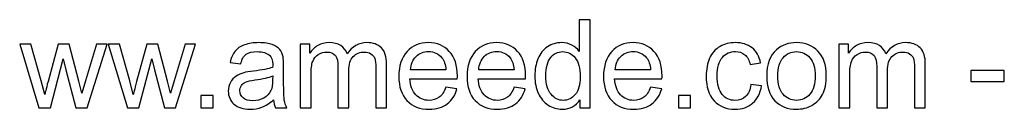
# Model space of a CAD drawing. Header units: millimetres. Extents: x -423 to 528, y -437 to 160.
# Tile 92 of 93: x 162 to 346, y -437 to -421. Entities that reach past the tile are written whole.
import ezdxf

# ---------------------------------------------------------------- set-up
doc = ezdxf.new("R2010")
doc.units = ezdxf.units.MM
doc.header["$MEASUREMENT"] = 0
doc.layers.add('Layer 1', color=7, linetype='Continuous')

msp = doc.modelspace()

# ---------------------------------------------------------------- linework, layer by layer
at = {"layer": 'Layer 1', "color": 250}
for points, knots in [([(266.3316, -437.053), (266.3316, -437.053), (266.3316, -435.5463), (266.3316, -435.5463), (266.3316, -435.5463), (265.5801, -436.7173), (264.4739, -437.3048), (263.0129, -437.3048), (263.0129, -437.3048), (262.0669, -437.3048), (261.1972, -437.0454), (260.4076, -436.5228), (260.4076, -436.5228), (259.6142, -436.004), (259, -435.2754), (258.5614, -434.3447), (258.5614, -434.3447), (258.1265, -433.4101), (257.9091, -432.3382), (257.9091, -431.1252), (257.9091, -431.1252), (257.9091, -429.9427), (258.1074, -428.8708), (258.5003, -427.9057), (258.5003, -427.9057), (258.897, -426.9444), (259.4883, -426.2044), (260.2779, -425.6933), (260.2779, -425.6933), (261.0637, -425.1783), (261.9487, -424.9227), (262.9214, -424.9227), (262.9214, -424.9227), (263.6385, -424.9227), (264.2756, -425.0753), (264.8325, -425.3767), (264.8325, -425.3767), (265.3894, -425.678), (265.8433, -426.0747), (266.1943, -426.5592), (266.1943, -426.5592), (266.1943, -426.5592), (266.1943, -420.6657), (266.1943, -420.6657), (266.1943, -420.6657), (266.1943, -420.6657), (268.2084, -420.6657), (268.2084, -420.6657), (268.2084, -420.6657), (268.2084, -420.6657), (268.2084, -437.053), (268.2084, -437.053), (268.2084, -437.053), (268.2084, -437.053), (266.3316, -437.053), (266.3316, -437.053)], [0, 0, 0, 0, 0.06666667, 0.06666667, 0.06666667, 0.06666667, 0.13333333, 0.13333333, 0.13333333, 0.13333333, 0.2, 0.2, 0.2, 0.2, 0.26666667, 0.26666667, 0.26666667, 0.26666667, 0.33333333, 0.33333333, 0.33333333, 0.33333333, 0.4, 0.4, 0.4, 0.4, 0.46666667, 0.46666667, 0.46666667, 0.46666667, 0.53333333, 0.53333333, 0.53333333, 0.53333333, 0.6, 0.6, 0.6, 0.6, 0.66666667, 0.66666667, 0.66666667, 0.66666667, 0.73333333, 0.73333333, 0.73333333, 0.73333333, 0.8, 0.8, 0.8, 0.8, 0.86666667, 0.86666667, 0.86666667, 0.86666667, 1, 1, 1, 1]), ([(165.3947, -437.053), (165.3947, -437.053), (161.8052, -425.1745), (161.8052, -425.1745), (161.8052, -425.1745), (161.8052, -425.1745), (163.9108, -425.1745), (163.9108, -425.1745), (163.9108, -425.1745), (163.9108, -425.1745), (165.8067, -432.0292), (165.8067, -432.0292), (165.8067, -432.0292), (165.8067, -432.0292), (166.478, -434.5812), (166.478, -434.5812), (166.478, -434.5812), (166.5047, -434.4553), (166.7107, -433.639), (167.0922, -432.1322), (167.0922, -432.1322), (167.0922, -432.1322), (168.9728, -425.1745), (168.9728, -425.1745), (168.9728, -425.1745), (168.9728, -425.1745), (171.0364, -425.1745), (171.0364, -425.1745), (171.0364, -425.1745), (171.0364, -425.1745), (172.8255, -432.0712), (172.8255, -432.0712), (172.8255, -432.0712), (172.8255, -432.0712), (173.4091, -434.3332), (173.4091, -434.3332), (173.4091, -434.3332), (173.4091, -434.3332), (174.0919, -432.0407), (174.0919, -432.0407), (174.0919, -432.0407), (174.0919, -432.0407), (176.1441, -425.1745), (176.1441, -425.1745), (176.1441, -425.1745), (176.1441, -425.1745), (178.101, -425.1745), (178.101, -425.1745), (178.101, -425.1745), (178.101, -425.1745), (174.3742, -437.053), (174.3742, -437.053), (174.3742, -437.053), (174.3742, -437.053), (172.2914, -437.053), (172.2914, -437.053), (172.2914, -437.053), (172.2914, -437.053), (170.407, -429.9465), (170.407, -429.9465), (170.407, -429.9465), (170.407, -429.9465), (169.9302, -427.9133), (169.9302, -427.9133), (169.9302, -427.9133), (169.9302, -427.9133), (167.527, -437.053), (167.527, -437.053), (167.527, -437.053), (167.527, -437.053), (165.3947, -437.053), (165.3947, -437.053)], [0, 0, 0, 0, 0.05263158, 0.05263158, 0.05263158, 0.05263158, 0.10526316, 0.10526316, 0.10526316, 0.10526316, 0.15789474, 0.15789474, 0.15789474, 0.15789474, 0.21052632, 0.21052632, 0.21052632, 0.21052632, 0.26315789, 0.26315789, 0.26315789, 0.26315789, 0.31578947, 0.31578947, 0.31578947, 0.31578947, 0.36842105, 0.36842105, 0.36842105, 0.36842105, 0.42105263, 0.42105263, 0.42105263, 0.42105263, 0.47368421, 0.47368421, 0.47368421, 0.47368421, 0.52631579, 0.52631579, 0.52631579, 0.52631579, 0.57894737, 0.57894737, 0.57894737, 0.57894737, 0.63157895, 0.63157895, 0.63157895, 0.63157895, 0.68421053, 0.68421053, 0.68421053, 0.68421053, 0.73684211, 0.73684211, 0.73684211, 0.73684211, 0.78947368, 0.78947368, 0.78947368, 0.78947368, 0.84210526, 0.84210526, 0.84210526, 0.84210526, 0.89473684, 0.89473684, 0.89473684, 0.89473684, 1, 1, 1, 1]), ([(181.9231, -437.053), (181.9231, -437.053), (178.3336, -425.1745), (178.3336, -425.1745), (178.3336, -425.1745), (178.3336, -425.1745), (180.4392, -425.1745), (180.4392, -425.1745), (180.4392, -425.1745), (180.4392, -425.1745), (182.3351, -432.0292), (182.3351, -432.0292), (182.3351, -432.0292), (182.3351, -432.0292), (183.0064, -434.5812), (183.0064, -434.5812), (183.0064, -434.5812), (183.0331, -434.4553), (183.2391, -433.639), (183.6206, -432.1322), (183.6206, -432.1322), (183.6206, -432.1322), (185.5012, -425.1745), (185.5012, -425.1745), (185.5012, -425.1745), (185.5012, -425.1745), (187.5648, -425.1745), (187.5648, -425.1745), (187.5648, -425.1745), (187.5648, -425.1745), (189.3539, -432.0712), (189.3539, -432.0712), (189.3539, -432.0712), (189.3539, -432.0712), (189.9375, -434.3332), (189.9375, -434.3332), (189.9375, -434.3332), (189.9375, -434.3332), (190.6203, -432.0407), (190.6203, -432.0407), (190.6203, -432.0407), (190.6203, -432.0407), (192.6725, -425.1745), (192.6725, -425.1745), (192.6725, -425.1745), (192.6725, -425.1745), (194.6294, -425.1745), (194.6294, -425.1745), (194.6294, -425.1745), (194.6294, -425.1745), (190.9026, -437.053), (190.9026, -437.053), (190.9026, -437.053), (190.9026, -437.053), (188.8198, -437.053), (188.8198, -437.053), (188.8198, -437.053), (188.8198, -437.053), (186.9354, -429.9465), (186.9354, -429.9465), (186.9354, -429.9465), (186.9354, -429.9465), (186.4586, -427.9133), (186.4586, -427.9133), (186.4586, -427.9133), (186.4586, -427.9133), (184.0554, -437.053), (184.0554, -437.053), (184.0554, -437.053), (184.0554, -437.053), (181.9231, -437.053), (181.9231, -437.053)], [0, 0, 0, 0, 0.05263158, 0.05263158, 0.05263158, 0.05263158, 0.10526316, 0.10526316, 0.10526316, 0.10526316, 0.15789474, 0.15789474, 0.15789474, 0.15789474, 0.21052632, 0.21052632, 0.21052632, 0.21052632, 0.26315789, 0.26315789, 0.26315789, 0.26315789, 0.31578947, 0.31578947, 0.31578947, 0.31578947, 0.36842105, 0.36842105, 0.36842105, 0.36842105, 0.42105263, 0.42105263, 0.42105263, 0.42105263, 0.47368421, 0.47368421, 0.47368421, 0.47368421, 0.52631579, 0.52631579, 0.52631579, 0.52631579, 0.57894737, 0.57894737, 0.57894737, 0.57894737, 0.63157895, 0.63157895, 0.63157895, 0.63157895, 0.68421053, 0.68421053, 0.68421053, 0.68421053, 0.73684211, 0.73684211, 0.73684211, 0.73684211, 0.78947368, 0.78947368, 0.78947368, 0.78947368, 0.84210526, 0.84210526, 0.84210526, 0.84210526, 0.89473684, 0.89473684, 0.89473684, 0.89473684, 1, 1, 1, 1]), ([(209.1705, -435.5653), (208.4228, -436.2024), (207.7019, -436.6487), (207.0114, -436.9119), (207.0114, -436.9119), (206.321, -437.1751), (205.581, -437.3048), (204.7875, -437.3048), (204.7875, -437.3048), (203.483, -437.3048), (202.4797, -436.9882), (201.7779, -436.3511), (201.7779, -436.3511), (201.076, -435.7179), (200.725, -434.9054), (200.725, -433.9174), (200.725, -433.9174), (200.725, -433.3376), (200.8586, -432.8074), (201.1218, -432.3268), (201.1218, -432.3268), (201.3888, -431.8461), (201.7359, -431.4647), (202.1631, -431.1748), (202.1631, -431.1748), (202.5942, -430.8849), (203.0748, -430.6636), (203.6127, -430.5149), (203.6127, -430.5149), (204.0094, -430.4119), (204.6083, -430.3127), (205.4055, -430.2135), (205.4055, -430.2135), (207.0305, -430.0228), (208.2321, -429.7901), (208.9988, -429.5231), (208.9988, -429.5231), (209.0064, -429.2484), (209.0102, -429.073), (209.0102, -429.0005), (209.0102, -429.0005), (209.0102, -428.1842), (208.8195, -427.6082), (208.4381, -427.2725), (208.4381, -427.2725), (207.9231, -426.8186), (207.1564, -426.5935), (206.1417, -426.5935), (206.1417, -426.5935), (205.1919, -426.5935), (204.49, -426.7613), (204.0399, -427.0932), (204.0399, -427.0932), (203.586, -427.4251), (203.2541, -428.0125), (203.0367, -428.8593), (203.0367, -428.8593), (203.0367, -428.8593), (201.0684, -428.5847), (201.0684, -428.5847), (201.0684, -428.5847), (201.2476, -427.7417), (201.5414, -427.0589), (201.9533, -426.5401), (201.9533, -426.5401), (202.3653, -426.0213), (202.9604, -425.6246), (203.7385, -425.3423), (203.7385, -425.3423), (204.5129, -425.0639), (205.4169, -424.9227), (206.4392, -424.9227), (206.4392, -424.9227), (207.4539, -424.9227), (208.2817, -425.041), (208.9187, -425.2813), (208.9187, -425.2813), (209.5519, -425.5216), (210.0211, -425.8192), (210.3186, -426.1815), (210.3186, -426.1815), (210.6162, -426.5439), (210.826, -427.0017), (210.948, -427.5548), (210.948, -427.5548), (211.0129, -427.8981), (211.0472, -428.516), (211.0472, -429.4048), (211.0472, -429.4048), (211.0472, -429.4048), (211.0472, -432.075), (211.0472, -432.075), (211.0472, -432.075), (211.0472, -433.9403), (211.0892, -435.119), (211.1731, -435.6187), (211.1731, -435.6187), (211.2532, -436.1184), (211.421, -436.5953), (211.6652, -437.053), (211.6652, -437.053), (211.6652, -437.053), (209.5595, -437.053), (209.5595, -437.053), (209.5595, -437.053), (209.3574, -436.6296), (209.2277, -436.1337), (209.1705, -435.5653)], [0, 0, 0, 0, 0.03571429, 0.03571429, 0.03571429, 0.03571429, 0.07142857, 0.07142857, 0.07142857, 0.07142857, 0.10714286, 0.10714286, 0.10714286, 0.10714286, 0.14285714, 0.14285714, 0.14285714, 0.14285714, 0.17857143, 0.17857143, 0.17857143, 0.17857143, 0.21428571, 0.21428571, 0.21428571, 0.21428571, 0.25, 0.25, 0.25, 0.25, 0.28571429, 0.28571429, 0.28571429, 0.28571429, 0.32142857, 0.32142857, 0.32142857, 0.32142857, 0.35714286, 0.35714286, 0.35714286, 0.35714286, 0.39285714, 0.39285714, 0.39285714, 0.39285714, 0.42857143, 0.42857143, 0.42857143, 0.42857143, 0.46428571, 0.46428571, 0.46428571, 0.46428571, 0.5, 0.5, 0.5, 0.5, 0.53571429, 0.53571429, 0.53571429, 0.53571429, 0.57142857, 0.57142857, 0.57142857, 0.57142857, 0.60714286, 0.60714286, 0.60714286, 0.60714286, 0.64285714, 0.64285714, 0.64285714, 0.64285714, 0.67857143, 0.67857143, 0.67857143, 0.67857143, 0.71428571, 0.71428571, 0.71428571, 0.71428571, 0.75, 0.75, 0.75, 0.75, 0.78571429, 0.78571429, 0.78571429, 0.78571429, 0.82142857, 0.82142857, 0.82142857, 0.82142857, 0.85714286, 0.85714286, 0.85714286, 0.85714286, 0.89285714, 0.89285714, 0.89285714, 0.89285714, 0.92857143, 0.92857143, 0.92857143, 0.92857143, 1, 1, 1, 1]), ([(214.1409, -437.053), (214.1409, -437.053), (214.1409, -425.1745), (214.1409, -425.1745), (214.1409, -425.1745), (214.1409, -425.1745), (215.949, -425.1745), (215.949, -425.1745), (215.949, -425.1745), (215.949, -425.1745), (215.949, -426.8529), (215.949, -426.8529), (215.949, -426.8529), (216.319, -426.2731), (216.8149, -425.8039), (217.4328, -425.453), (217.4328, -425.453), (218.0508, -425.0982), (218.7527, -424.9227), (219.5423, -424.9227), (219.5423, -424.9227), (220.4196, -424.9227), (221.1406, -425.1058), (221.7013, -425.4682), (221.7013, -425.4682), (222.262, -425.8344), (222.6588, -426.3417), (222.8876, -426.9978), (222.8876, -426.9978), (223.8336, -425.6132), (225.0581, -424.9227), (226.5687, -424.9227), (226.5687, -424.9227), (227.7512, -424.9227), (228.6629, -425.247), (229.2961, -425.8993), (229.2961, -425.8993), (229.9331, -426.5515), (230.2535, -427.5548), (230.2535, -428.9089), (230.2535, -428.9089), (230.2535, -428.9089), (230.2535, -437.053), (230.2535, -437.053), (230.2535, -437.053), (230.2535, -437.053), (228.2394, -437.053), (228.2394, -437.053), (228.2394, -437.053), (228.2394, -437.053), (228.2394, -429.5765), (228.2394, -429.5765), (228.2394, -429.5765), (228.2394, -428.7754), (228.1708, -428.1956), (228.0411, -427.8409), (228.0411, -427.8409), (227.9114, -427.4861), (227.6749, -427.2038), (227.3278, -426.9864), (227.3278, -426.9864), (226.9845, -426.769), (226.5801, -426.6622), (226.1185, -426.6622), (226.1185, -426.6622), (225.2793, -426.6622), (224.5851, -426.9406), (224.032, -427.4937), (224.032, -427.4937), (223.4789, -428.0507), (223.2042, -428.9395), (223.2042, -430.1601), (223.2042, -430.1601), (223.2042, -430.1601), (223.2042, -437.053), (223.2042, -437.053), (223.2042, -437.053), (223.2042, -437.053), (221.1902, -437.053), (221.1902, -437.053), (221.1902, -437.053), (221.1902, -437.053), (221.1902, -429.3438), (221.1902, -429.3438), (221.1902, -429.3438), (221.1902, -428.4512), (221.0261, -427.7798), (220.6981, -427.3335), (220.6981, -427.3335), (220.37, -426.8872), (219.8322, -426.6622), (219.0883, -426.6622), (219.0883, -426.6622), (218.5238, -426.6622), (218.0012, -426.8109), (217.5206, -427.1085), (217.5206, -427.1085), (217.0399, -427.406), (216.6928, -427.8409), (216.4754, -428.4169), (216.4754, -428.4169), (216.2618, -428.989), (216.1549, -429.8168), (216.1549, -430.8963), (216.1549, -430.8963), (216.1549, -430.8963), (216.1549, -437.053), (216.1549, -437.053), (216.1549, -437.053), (216.1549, -437.053), (214.1409, -437.053), (214.1409, -437.053)], [0, 0, 0, 0, 0.03448276, 0.03448276, 0.03448276, 0.03448276, 0.06896552, 0.06896552, 0.06896552, 0.06896552, 0.10344828, 0.10344828, 0.10344828, 0.10344828, 0.13793103, 0.13793103, 0.13793103, 0.13793103, 0.17241379, 0.17241379, 0.17241379, 0.17241379, 0.20689655, 0.20689655, 0.20689655, 0.20689655, 0.24137931, 0.24137931, 0.24137931, 0.24137931, 0.27586207, 0.27586207, 0.27586207, 0.27586207, 0.31034483, 0.31034483, 0.31034483, 0.31034483, 0.34482759, 0.34482759, 0.34482759, 0.34482759, 0.37931034, 0.37931034, 0.37931034, 0.37931034, 0.4137931, 0.4137931, 0.4137931, 0.4137931, 0.44827586, 0.44827586, 0.44827586, 0.44827586, 0.48275862, 0.48275862, 0.48275862, 0.48275862, 0.51724138, 0.51724138, 0.51724138, 0.51724138, 0.55172414, 0.55172414, 0.55172414, 0.55172414, 0.5862069, 0.5862069, 0.5862069, 0.5862069, 0.62068966, 0.62068966, 0.62068966, 0.62068966, 0.65517241, 0.65517241, 0.65517241, 0.65517241, 0.68965517, 0.68965517, 0.68965517, 0.68965517, 0.72413793, 0.72413793, 0.72413793, 0.72413793, 0.75862069, 0.75862069, 0.75862069, 0.75862069, 0.79310345, 0.79310345, 0.79310345, 0.79310345, 0.82758621, 0.82758621, 0.82758621, 0.82758621, 0.86206897, 0.86206897, 0.86206897, 0.86206897, 0.89655172, 0.89655172, 0.89655172, 0.89655172, 0.93103448, 0.93103448, 0.93103448, 0.93103448, 1, 1, 1, 1]), ([(241.3081, -433.2079), (241.3081, -433.2079), (243.3908, -433.4826), (243.3908, -433.4826), (243.3908, -433.4826), (243.0666, -434.6918), (242.4601, -435.634), (241.5751, -436.3015), (241.5751, -436.3015), (240.6901, -436.9691), (239.561, -437.3048), (238.1839, -437.3048), (238.1839, -437.3048), (236.4521, -437.3048), (235.0789, -436.7707), (234.0642, -435.7026), (234.0642, -435.7026), (233.0496, -434.6384), (232.5422, -433.1393), (232.5422, -431.2129), (232.5422, -431.2129), (232.5422, -429.2217), (233.0534, -427.673), (234.0795, -426.5744), (234.0795, -426.5744), (235.1056, -425.472), (236.4369, -424.9227), (238.0733, -424.9227), (238.0733, -424.9227), (239.6564, -424.9227), (240.9495, -425.4606), (241.9527, -426.5401), (241.9527, -426.5401), (242.956, -427.6196), (243.4595, -429.1378), (243.4595, -431.0947), (243.4595, -431.0947), (243.4595, -431.2129), (243.4557, -431.3922), (243.448, -431.6287), (243.448, -431.6287), (243.448, -431.6287), (234.6021, -431.6287), (234.6021, -431.6287), (234.6021, -431.6287), (234.6784, -432.9295), (235.0446, -433.9289), (235.7083, -434.6193), (235.7083, -434.6193), (236.3682, -435.3098), (237.196, -435.6569), (238.1839, -435.6569), (238.1839, -435.6569), (238.9202, -435.6569), (239.5496, -435.4623), (240.0683, -435.0732), (240.0683, -435.0732), (240.5909, -434.6842), (241.0029, -434.0624), (241.3081, -433.2079)], [0, 0, 0, 0, 0.0625, 0.0625, 0.0625, 0.0625, 0.125, 0.125, 0.125, 0.125, 0.1875, 0.1875, 0.1875, 0.1875, 0.25, 0.25, 0.25, 0.25, 0.3125, 0.3125, 0.3125, 0.3125, 0.375, 0.375, 0.375, 0.375, 0.4375, 0.4375, 0.4375, 0.4375, 0.5, 0.5, 0.5, 0.5, 0.5625, 0.5625, 0.5625, 0.5625, 0.625, 0.625, 0.625, 0.625, 0.6875, 0.6875, 0.6875, 0.6875, 0.75, 0.75, 0.75, 0.75, 0.8125, 0.8125, 0.8125, 0.8125, 0.875, 0.875, 0.875, 0.875, 1, 1, 1, 1]), ([(254.0373, -433.2079), (254.0373, -433.2079), (256.12, -433.4826), (256.12, -433.4826), (256.12, -433.4826), (255.7958, -434.6918), (255.1893, -435.634), (254.3043, -436.3015), (254.3043, -436.3015), (253.4193, -436.9691), (252.2902, -437.3048), (250.9131, -437.3048), (250.9131, -437.3048), (249.1813, -437.3048), (247.8081, -436.7707), (246.7934, -435.7026), (246.7934, -435.7026), (245.7788, -434.6384), (245.2714, -433.1393), (245.2714, -431.2129), (245.2714, -431.2129), (245.2714, -429.2217), (245.7826, -427.673), (246.8087, -426.5744), (246.8087, -426.5744), (247.8348, -425.472), (249.1661, -424.9227), (250.8025, -424.9227), (250.8025, -424.9227), (252.3856, -424.9227), (253.6787, -425.4606), (254.6819, -426.5401), (254.6819, -426.5401), (255.6852, -427.6196), (256.1887, -429.1378), (256.1887, -431.0947), (256.1887, -431.0947), (256.1887, -431.2129), (256.1849, -431.3922), (256.1772, -431.6287), (256.1772, -431.6287), (256.1772, -431.6287), (247.3313, -431.6287), (247.3313, -431.6287), (247.3313, -431.6287), (247.4076, -432.9295), (247.7738, -433.9289), (248.4375, -434.6193), (248.4375, -434.6193), (249.0974, -435.3098), (249.9252, -435.6569), (250.9131, -435.6569), (250.9131, -435.6569), (251.6494, -435.6569), (252.2788, -435.4623), (252.7975, -435.0732), (252.7975, -435.0732), (253.3201, -434.6842), (253.7321, -434.0624), (254.0373, -433.2079)], [0, 0, 0, 0, 0.0625, 0.0625, 0.0625, 0.0625, 0.125, 0.125, 0.125, 0.125, 0.1875, 0.1875, 0.1875, 0.1875, 0.25, 0.25, 0.25, 0.25, 0.3125, 0.3125, 0.3125, 0.3125, 0.375, 0.375, 0.375, 0.375, 0.4375, 0.4375, 0.4375, 0.4375, 0.5, 0.5, 0.5, 0.5, 0.5625, 0.5625, 0.5625, 0.5625, 0.625, 0.625, 0.625, 0.625, 0.6875, 0.6875, 0.6875, 0.6875, 0.75, 0.75, 0.75, 0.75, 0.8125, 0.8125, 0.8125, 0.8125, 0.875, 0.875, 0.875, 0.875, 1, 1, 1, 1]), ([(279.4957, -433.2079), (279.4957, -433.2079), (281.5784, -433.4826), (281.5784, -433.4826), (281.5784, -433.4826), (281.2542, -434.6918), (280.6477, -435.634), (279.7627, -436.3015), (279.7627, -436.3015), (278.8777, -436.9691), (277.7486, -437.3048), (276.3715, -437.3048), (276.3715, -437.3048), (274.6397, -437.3048), (273.2665, -436.7707), (272.2518, -435.7026), (272.2518, -435.7026), (271.2372, -434.6384), (270.7298, -433.1393), (270.7298, -431.2129), (270.7298, -431.2129), (270.7298, -429.2217), (271.241, -427.673), (272.2671, -426.5744), (272.2671, -426.5744), (273.2932, -425.472), (274.6245, -424.9227), (276.2609, -424.9227), (276.2609, -424.9227), (277.844, -424.9227), (279.1371, -425.4606), (280.1403, -426.5401), (280.1403, -426.5401), (281.1436, -427.6196), (281.6471, -429.1378), (281.6471, -431.0947), (281.6471, -431.0947), (281.6471, -431.2129), (281.6433, -431.3922), (281.6356, -431.6287), (281.6356, -431.6287), (281.6356, -431.6287), (272.7897, -431.6287), (272.7897, -431.6287), (272.7897, -431.6287), (272.866, -432.9295), (273.2322, -433.9289), (273.8959, -434.6193), (273.8959, -434.6193), (274.5558, -435.3098), (275.3836, -435.6569), (276.3715, -435.6569), (276.3715, -435.6569), (277.1078, -435.6569), (277.7372, -435.4623), (278.2559, -435.0732), (278.2559, -435.0732), (278.7785, -434.6842), (279.1905, -434.0624), (279.4957, -433.2079)], [0, 0, 0, 0, 0.0625, 0.0625, 0.0625, 0.0625, 0.125, 0.125, 0.125, 0.125, 0.1875, 0.1875, 0.1875, 0.1875, 0.25, 0.25, 0.25, 0.25, 0.3125, 0.3125, 0.3125, 0.3125, 0.375, 0.375, 0.375, 0.375, 0.4375, 0.4375, 0.4375, 0.4375, 0.5, 0.5, 0.5, 0.5, 0.5625, 0.5625, 0.5625, 0.5625, 0.625, 0.625, 0.625, 0.625, 0.6875, 0.6875, 0.6875, 0.6875, 0.75, 0.75, 0.75, 0.75, 0.8125, 0.8125, 0.8125, 0.8125, 0.875, 0.875, 0.875, 0.875, 1, 1, 1, 1]), ([(298.2405, -432.7044), (298.2405, -432.7044), (300.2088, -432.9791), (300.2088, -432.9791), (300.2088, -432.9791), (299.9913, -434.3332), (299.442, -435.3899), (298.5532, -436.1566), (298.5532, -436.1566), (297.6645, -436.9233), (296.5697, -437.3048), (295.2766, -437.3048), (295.2766, -437.3048), (293.6554, -437.3048), (292.3508, -436.7745), (291.3666, -435.7141), (291.3666, -435.7141), (290.3787, -434.6536), (289.8866, -433.1355), (289.8866, -431.1595), (289.8866, -431.1595), (289.8866, -429.8778), (290.1002, -428.7602), (290.5236, -427.7989), (290.5236, -427.7989), (290.947, -426.8414), (291.5917, -426.1205), (292.4614, -425.6437), (292.4614, -425.6437), (293.3273, -425.163), (294.2695, -424.9227), (295.2918, -424.9227), (295.2918, -424.9227), (296.5773, -424.9227), (297.6339, -425.247), (298.4503, -425.8993), (298.4503, -425.8993), (299.2704, -426.5515), (299.7968, -427.4785), (300.0257, -428.6762), (300.0257, -428.6762), (300.0257, -428.6762), (298.0802, -428.9738), (298.0802, -428.9738), (298.0802, -428.9738), (297.8933, -428.1765), (297.5653, -427.5777), (297.0885, -427.1733), (297.0885, -427.1733), (296.6155, -426.7728), (296.0433, -426.5706), (295.3719, -426.5706), (295.3719, -426.5706), (294.3572, -426.5706), (293.5333, -426.933), (292.8963, -427.6578), (292.8963, -427.6578), (292.2631, -428.3863), (291.9464, -429.5307), (291.9464, -431.1023), (291.9464, -431.1023), (291.9464, -432.6968), (292.2516, -433.8526), (292.8619, -434.5735), (292.8619, -434.5735), (293.4761, -435.2945), (294.2733, -435.6569), (295.2537, -435.6569), (295.2537, -435.6569), (296.0471, -435.6569), (296.707, -435.4166), (297.2334, -434.9321), (297.2334, -434.9321), (297.7636, -434.4515), (298.0993, -433.7076), (298.2405, -432.7044)], [0, 0, 0, 0, 0.05, 0.05, 0.05, 0.05, 0.1, 0.1, 0.1, 0.1, 0.15, 0.15, 0.15, 0.15, 0.2, 0.2, 0.2, 0.2, 0.25, 0.25, 0.25, 0.25, 0.3, 0.3, 0.3, 0.3, 0.35, 0.35, 0.35, 0.35, 0.4, 0.4, 0.4, 0.4, 0.45, 0.45, 0.45, 0.45, 0.5, 0.5, 0.5, 0.5, 0.55, 0.55, 0.55, 0.55, 0.6, 0.6, 0.6, 0.6, 0.65, 0.65, 0.65, 0.65, 0.7, 0.7, 0.7, 0.7, 0.75, 0.75, 0.75, 0.75, 0.8, 0.8, 0.8, 0.8, 0.85, 0.85, 0.85, 0.85, 0.9, 0.9, 0.9, 0.9, 1, 1, 1, 1]), ([(301.1701, -431.1137), (301.1701, -428.9204), (301.7804, -427.2954), (303.0049, -426.2388), (303.0049, -426.2388), (304.0234, -425.3614), (305.2707, -424.9227), (306.7393, -424.9227), (306.7393, -424.9227), (308.3681, -424.9227), (309.7032, -425.4568), (310.7408, -426.5248), (310.7408, -426.5248), (311.7745, -427.5891), (312.2933, -429.0653), (312.2933, -430.9459), (312.2933, -430.9459), (312.2933, -432.4717), (312.0644, -433.6695), (311.6067, -434.543), (311.6067, -434.543), (311.1489, -435.4166), (310.4814, -436.0955), (309.6041, -436.58), (309.6041, -436.58), (308.7305, -437.0644), (307.7731, -437.3048), (306.7393, -437.3048), (306.7393, -437.3048), (305.0762, -437.3048), (303.7335, -436.7745), (302.7073, -435.7103), (302.7073, -435.7103), (301.6812, -434.646), (301.1701, -433.1126), (301.1701, -431.1137)], [0, 0, 0, 0, 0.1, 0.1, 0.1, 0.1, 0.2, 0.2, 0.2, 0.2, 0.3, 0.3, 0.3, 0.3, 0.4, 0.4, 0.4, 0.4, 0.5, 0.5, 0.5, 0.5, 0.6, 0.6, 0.6, 0.6, 0.7, 0.7, 0.7, 0.7, 0.8, 0.8, 0.8, 0.8, 1, 1, 1, 1]), ([(314.6546, -437.053), (314.6546, -437.053), (314.6546, -425.1745), (314.6546, -425.1745), (314.6546, -425.1745), (314.6546, -425.1745), (316.4627, -425.1745), (316.4627, -425.1745), (316.4627, -425.1745), (316.4627, -425.1745), (316.4627, -426.8529), (316.4627, -426.8529), (316.4627, -426.8529), (316.8327, -426.2731), (317.3286, -425.8039), (317.9465, -425.453), (317.9465, -425.453), (318.5645, -425.0982), (319.2664, -424.9227), (320.056, -424.9227), (320.056, -424.9227), (320.9333, -424.9227), (321.6543, -425.1058), (322.215, -425.4682), (322.215, -425.4682), (322.7757, -425.8344), (323.1725, -426.3417), (323.4013, -426.9978), (323.4013, -426.9978), (324.3473, -425.6132), (325.5718, -424.9227), (327.0824, -424.9227), (327.0824, -424.9227), (328.2649, -424.9227), (329.1766, -425.247), (329.8098, -425.8993), (329.8098, -425.8993), (330.4468, -426.5515), (330.7672, -427.5548), (330.7672, -428.9089), (330.7672, -428.9089), (330.7672, -428.9089), (330.7672, -437.053), (330.7672, -437.053), (330.7672, -437.053), (330.7672, -437.053), (328.7531, -437.053), (328.7531, -437.053), (328.7531, -437.053), (328.7531, -437.053), (328.7531, -429.5765), (328.7531, -429.5765), (328.7531, -429.5765), (328.7531, -428.7754), (328.6845, -428.1956), (328.5548, -427.8409), (328.5548, -427.8409), (328.4251, -427.4861), (328.1886, -427.2038), (327.8415, -426.9864), (327.8415, -426.9864), (327.4982, -426.769), (327.0938, -426.6622), (326.6322, -426.6622), (326.6322, -426.6622), (325.793, -426.6622), (325.0988, -426.9406), (324.5457, -427.4937), (324.5457, -427.4937), (323.9926, -428.0507), (323.7179, -428.9395), (323.7179, -430.1601), (323.7179, -430.1601), (323.7179, -430.1601), (323.7179, -437.053), (323.7179, -437.053), (323.7179, -437.053), (323.7179, -437.053), (321.7039, -437.053), (321.7039, -437.053), (321.7039, -437.053), (321.7039, -437.053), (321.7039, -429.3438), (321.7039, -429.3438), (321.7039, -429.3438), (321.7039, -428.4512), (321.5398, -427.7798), (321.2118, -427.3335), (321.2118, -427.3335), (320.8837, -426.8872), (320.3459, -426.6622), (319.602, -426.6622), (319.602, -426.6622), (319.0375, -426.6622), (318.5149, -426.8109), (318.0343, -427.1085), (318.0343, -427.1085), (317.5536, -427.406), (317.2065, -427.8409), (316.9891, -428.4169), (316.9891, -428.4169), (316.7755, -428.989), (316.6686, -429.8168), (316.6686, -430.8963), (316.6686, -430.8963), (316.6686, -430.8963), (316.6686, -437.053), (316.6686, -437.053), (316.6686, -437.053), (316.6686, -437.053), (314.6546, -437.053), (314.6546, -437.053)], [0, 0, 0, 0, 0.03448276, 0.03448276, 0.03448276, 0.03448276, 0.06896552, 0.06896552, 0.06896552, 0.06896552, 0.10344828, 0.10344828, 0.10344828, 0.10344828, 0.13793103, 0.13793103, 0.13793103, 0.13793103, 0.17241379, 0.17241379, 0.17241379, 0.17241379, 0.20689655, 0.20689655, 0.20689655, 0.20689655, 0.24137931, 0.24137931, 0.24137931, 0.24137931, 0.27586207, 0.27586207, 0.27586207, 0.27586207, 0.31034483, 0.31034483, 0.31034483, 0.31034483, 0.34482759, 0.34482759, 0.34482759, 0.34482759, 0.37931034, 0.37931034, 0.37931034, 0.37931034, 0.4137931, 0.4137931, 0.4137931, 0.4137931, 0.44827586, 0.44827586, 0.44827586, 0.44827586, 0.48275862, 0.48275862, 0.48275862, 0.48275862, 0.51724138, 0.51724138, 0.51724138, 0.51724138, 0.55172414, 0.55172414, 0.55172414, 0.55172414, 0.5862069, 0.5862069, 0.5862069, 0.5862069, 0.62068966, 0.62068966, 0.62068966, 0.62068966, 0.65517241, 0.65517241, 0.65517241, 0.65517241, 0.68965517, 0.68965517, 0.68965517, 0.68965517, 0.72413793, 0.72413793, 0.72413793, 0.72413793, 0.75862069, 0.75862069, 0.75862069, 0.75862069, 0.79310345, 0.79310345, 0.79310345, 0.79310345, 0.82758621, 0.82758621, 0.82758621, 0.82758621, 0.86206897, 0.86206897, 0.86206897, 0.86206897, 0.89655172, 0.89655172, 0.89655172, 0.89655172, 0.93103448, 0.93103448, 0.93103448, 0.93103448, 1, 1, 1, 1]), ([(234.7165, -429.9808), (234.7165, -429.9808), (241.331, -429.9808), (241.331, -429.9808), (241.331, -429.9808), (241.2432, -428.9814), (240.9876, -428.2338), (240.5719, -427.7341), (240.5719, -427.7341), (239.9348, -426.9597), (239.1033, -426.5706), (238.0848, -426.5706), (238.0848, -426.5706), (237.1617, -426.5706), (236.3873, -426.8796), (235.7579, -427.4976), (235.7579, -427.4976), (235.1323, -428.1155), (234.7852, -428.9433), (234.7165, -429.9808)], [0, 0, 0, 0, 0.16666667, 0.16666667, 0.16666667, 0.16666667, 0.33333333, 0.33333333, 0.33333333, 0.33333333, 0.5, 0.5, 0.5, 0.5, 0.66666667, 0.66666667, 0.66666667, 0.66666667, 1, 1, 1, 1]), ([(247.4457, -429.9808), (247.4457, -429.9808), (254.0602, -429.9808), (254.0602, -429.9808), (254.0602, -429.9808), (253.9724, -428.9814), (253.7168, -428.2338), (253.3011, -427.7341), (253.3011, -427.7341), (252.664, -426.9597), (251.8325, -426.5706), (250.814, -426.5706), (250.814, -426.5706), (249.8909, -426.5706), (249.1165, -426.8796), (248.4871, -427.4976), (248.4871, -427.4976), (247.8615, -428.1155), (247.5144, -428.9433), (247.4457, -429.9808)], [0, 0, 0, 0, 0.16666667, 0.16666667, 0.16666667, 0.16666667, 0.33333333, 0.33333333, 0.33333333, 0.33333333, 0.5, 0.5, 0.5, 0.5, 0.66666667, 0.66666667, 0.66666667, 0.66666667, 1, 1, 1, 1]), ([(259.9689, -431.129), (259.9689, -432.6472), (260.2894, -433.7801), (260.934, -434.5316), (260.934, -434.5316), (261.5749, -435.283), (262.334, -435.6569), (263.2075, -435.6569), (263.2075, -435.6569), (264.0887, -435.6569), (264.8363, -435.2983), (265.4543, -434.5812), (265.4543, -434.5812), (266.0684, -433.864), (266.3774, -432.7693), (266.3774, -431.2968), (266.3774, -431.2968), (266.3774, -429.6795), (266.0646, -428.4893), (265.4352, -427.7302), (265.4352, -427.7302), (264.8096, -426.9711), (264.0352, -426.5935), (263.1159, -426.5935), (263.1159, -426.5935), (262.2195, -426.5935), (261.4719, -426.9559), (260.8692, -427.6845), (260.8692, -427.6845), (260.2703, -428.413), (259.9689, -429.5612), (259.9689, -431.129)], [0, 0, 0, 0, 0.11111111, 0.11111111, 0.11111111, 0.11111111, 0.22222222, 0.22222222, 0.22222222, 0.22222222, 0.33333333, 0.33333333, 0.33333333, 0.33333333, 0.44444444, 0.44444444, 0.44444444, 0.44444444, 0.55555556, 0.55555556, 0.55555556, 0.55555556, 0.66666667, 0.66666667, 0.66666667, 0.66666667, 0.77777778, 0.77777778, 0.77777778, 0.77777778, 1, 1, 1, 1]), ([(272.9041, -429.9808), (272.9041, -429.9808), (279.5186, -429.9808), (279.5186, -429.9808), (279.5186, -429.9808), (279.4308, -428.9814), (279.1752, -428.2338), (278.7595, -427.7341), (278.7595, -427.7341), (278.1224, -426.9597), (277.2909, -426.5706), (276.2724, -426.5706), (276.2724, -426.5706), (275.3493, -426.5706), (274.5749, -426.8796), (273.9455, -427.4976), (273.9455, -427.4976), (273.3199, -428.1155), (272.9728, -428.9433), (272.9041, -429.9808)], [0, 0, 0, 0, 0.16666667, 0.16666667, 0.16666667, 0.16666667, 0.33333333, 0.33333333, 0.33333333, 0.33333333, 0.5, 0.5, 0.5, 0.5, 0.66666667, 0.66666667, 0.66666667, 0.66666667, 1, 1, 1, 1]), ([(303.2299, -431.1176), (303.2299, -432.6358), (303.5618, -433.7725), (304.2255, -434.524), (304.2255, -434.524), (304.8931, -435.2792), (305.7285, -435.6569), (306.7393, -435.6569), (306.7393, -435.6569), (307.7387, -435.6569), (308.5703, -435.2792), (309.2379, -434.5201), (309.2379, -434.5201), (309.9016, -433.761), (310.2335, -432.6052), (310.2335, -431.0527), (310.2335, -431.0527), (310.2335, -429.5879), (309.8978, -428.4779), (309.2302, -427.7264), (309.2302, -427.7264), (308.5627, -426.9711), (307.7311, -426.5935), (306.7393, -426.5935), (306.7393, -426.5935), (305.7285, -426.5935), (304.8931, -426.9673), (304.2255, -427.7188), (304.2255, -427.7188), (303.5618, -428.4703), (303.2299, -429.6032), (303.2299, -431.1176)], [0, 0, 0, 0, 0.11111111, 0.11111111, 0.11111111, 0.11111111, 0.22222222, 0.22222222, 0.22222222, 0.22222222, 0.33333333, 0.33333333, 0.33333333, 0.33333333, 0.44444444, 0.44444444, 0.44444444, 0.44444444, 0.55555556, 0.55555556, 0.55555556, 0.55555556, 0.66666667, 0.66666667, 0.66666667, 0.66666667, 0.77777778, 0.77777778, 0.77777778, 0.77777778, 1, 1, 1, 1]), ([(209.0102, -431.1023), (208.2779, -431.3998), (207.1793, -431.6516), (205.7145, -431.8576), (205.7145, -431.8576), (204.8829, -431.9758), (204.2955, -432.1093), (203.9522, -432.2581), (203.9522, -432.2581), (203.6088, -432.4069), (203.3456, -432.6243), (203.1587, -432.9066), (203.1587, -432.9066), (202.9718, -433.1927), (202.8764, -433.5093), (202.8764, -433.8602), (202.8764, -433.8602), (202.8764, -434.3904), (203.0786, -434.8367), (203.4868, -435.1915), (203.4868, -435.1915), (203.8949, -435.5463), (204.49, -435.7255), (205.272, -435.7255), (205.272, -435.7255), (206.0463, -435.7255), (206.7368, -435.5577), (207.3433, -435.2182), (207.3433, -435.2182), (207.946, -434.8825), (208.3923, -434.421), (208.6746, -433.8373), (208.6746, -433.8373), (208.892, -433.3834), (208.9988, -432.7159), (208.9988, -431.8347), (208.9988, -431.8347), (208.9988, -431.8347), (209.0102, -431.1023), (209.0102, -431.1023)], [0, 0, 0, 0, 0.09090909, 0.09090909, 0.09090909, 0.09090909, 0.18181818, 0.18181818, 0.18181818, 0.18181818, 0.27272727, 0.27272727, 0.27272727, 0.27272727, 0.36363636, 0.36363636, 0.36363636, 0.36363636, 0.45454545, 0.45454545, 0.45454545, 0.45454545, 0.54545455, 0.54545455, 0.54545455, 0.54545455, 0.63636364, 0.63636364, 0.63636364, 0.63636364, 0.72727273, 0.72727273, 0.72727273, 0.72727273, 0.81818182, 0.81818182, 0.81818182, 0.81818182, 1, 1, 1, 1]), ([(339.2775, -432.1322), (339.2775, -432.1322), (339.2775, -430.1181), (339.2775, -430.1181), (339.2775, -430.1181), (339.2775, -430.1181), (345.5029, -430.1181), (345.5029, -430.1181), (345.5029, -430.1181), (345.5029, -430.1181), (345.5029, -432.1322), (345.5029, -432.1322), (345.5029, -432.1322), (345.5029, -432.1322), (339.2775, -432.1322), (339.2775, -432.1322)], [0, 0, 0, 0, 0.2, 0.2, 0.2, 0.2, 0.4, 0.4, 0.4, 0.4, 0.6, 0.6, 0.6, 0.6, 1, 1, 1, 1]), ([(195.6249, -437.053), (195.6249, -437.053), (195.6249, -434.7643), (195.6249, -434.7643), (195.6249, -434.7643), (195.6249, -434.7643), (197.9137, -434.7643), (197.9137, -434.7643), (197.9137, -434.7643), (197.9137, -434.7643), (197.9137, -437.053), (197.9137, -437.053), (197.9137, -437.053), (197.9137, -437.053), (195.6249, -437.053), (195.6249, -437.053)], [0, 0, 0, 0, 0.2, 0.2, 0.2, 0.2, 0.4, 0.4, 0.4, 0.4, 0.6, 0.6, 0.6, 0.6, 1, 1, 1, 1]), ([(284.6949, -437.053), (284.6949, -437.053), (284.6949, -434.7643), (284.6949, -434.7643), (284.6949, -434.7643), (284.6949, -434.7643), (286.9837, -434.7643), (286.9837, -434.7643), (286.9837, -434.7643), (286.9837, -434.7643), (286.9837, -437.053), (286.9837, -437.053), (286.9837, -437.053), (286.9837, -437.053), (284.6949, -437.053), (284.6949, -437.053)], [0, 0, 0, 0, 0.2, 0.2, 0.2, 0.2, 0.4, 0.4, 0.4, 0.4, 0.6, 0.6, 0.6, 0.6, 1, 1, 1, 1])]:
    msp.add_open_spline(points, degree=3, knots=knots, dxfattribs=at)

doc.saveas('drawing.dxf')
